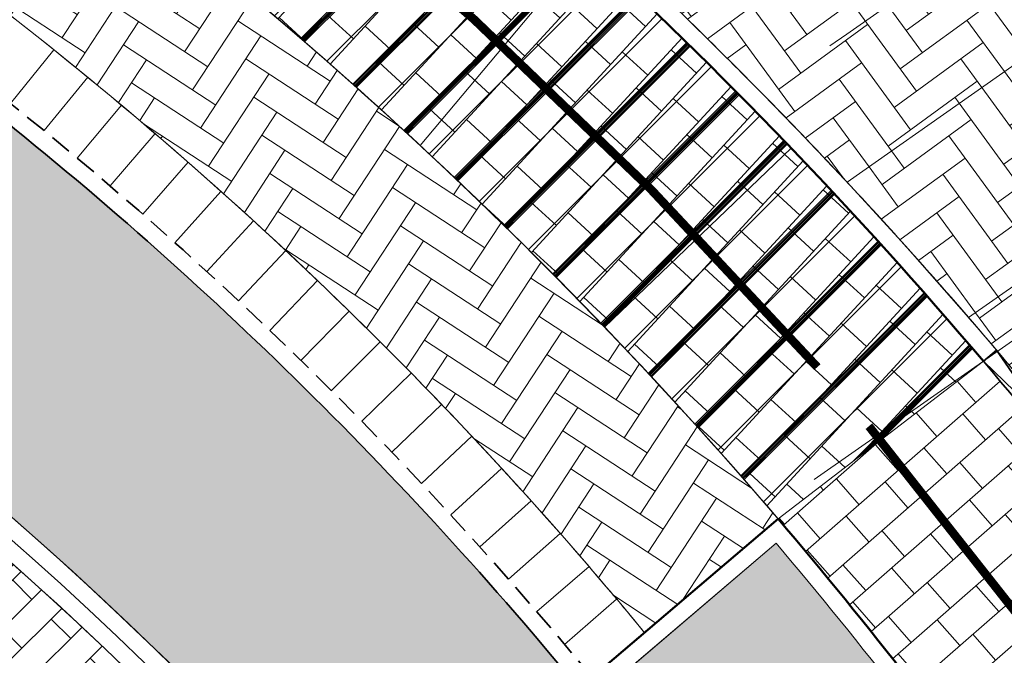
# Model space of a CAD drawing. Header units: metres. Extents: x 196674 to 197628, y 355499 to 356232.
# Tile 178 of 209: x 196752.36 to 196763.79, y 356115.19 to 356122.57. Entities that reach past the tile are written whole.
import ezdxf

# ---------------------------------------------------------------- set-up
doc = ezdxf.new("R2010")
doc.units = ezdxf.units.M
for name, pattern in [('DASHED2', [0.375, 0.25, -0.125]), ('VW-30270_STREEP', [3, 0.3, -2.7]), ('VW-5050_STREEP', [1, 0.5, -0.5])]:
    doc.linetypes.add(name, pattern=pattern)
doc.layers.get('0').update_dxf_attribs({"lineweight": 25})
for name, color, linetype, lineweight, true_color in [('N-WE-BC-BETONVORM-A-50', 7, 'Continuous', 18, 0xb1959e), ('N-WE-GR-BEPLANTING_BEPLANTINGSPLAN_KRAGTEN-V', 7, 'Continuous', 5, 0xa3c04c), ('N-WE-VH-GESLOTENVERHARDING_ASFALT_RIJBAAN-V', 7, 'Continuous', 5, 0xd6d6d6), ('N-WE-VH-GESLOTENVERHARDING_BETON_300x300_FIETSPAD_ROOD-A', 7, 'Continuous', 5, 0xb1959e), ('N-WE-VH-GOOT-TEGEL_200x200-G', 7, 'Continuous', 35, 0x00a5a5), ('N-WE-VH-KANTOPSLUITING_GELEIDEBAND_50 200-G', 1, 'Continuous', 35, 0xff0000), ('N-WE-VH-KANTOPSLUITING_OPSLUITBAND_200X250-G', 7, 'Continuous', 50, 0x0029a5), ('N-WE-VH-KANTOPSLUITING_TROTTOIRBAND_180X200-G', 6, 'Continuous', 35, 0xff00ff), ('N-WE-VH-KANTOPSLUITING_VERLAGINGSBAND_GELEIDEBAND_50 200-G', 1, 'Continuous', 35, 0xff0000), ('N-WE-VH-OPENVERHARDING_STRAATBAKSTEEN_GEEL_ELLEBOOG-A', 7, 'Continuous', 5, 0xbdbd7a), ('N-WE-VH-OPENVERHARDING_STRAATBAKSTEEN_ROOD_ELLEBOOG_LINGE-A', 7, 'Continuous', 5, 0xdaaea0), ('N-WE-VH-OPENVERHARDING_STRAATBAKSTEEN_ROOD_ELLEBOOG_LINGE-INRITTEN-TUSSEN-RIJBAAN-FIETSPAD-A', 7, 'Continuous', 5, 0xdaaea0), ('N-WE-VH-OPENVERHARDING_STRAATBAKSTEEN_ROOD_HALFSTEENS-LINGE-A', 7, 'Continuous', 5, 0xdaaea0), ('N-WE-VH-OPENVERHARDING_TEGEL_200x300_FIETSPAD_ROOD-A', 7, 'Continuous', 5, 0xe04d68), ('N-WE-VW-MARKERING_DWARS_OVERSTEEK_KANALISATIESTREEP50-G', 7, 'VW-5050_STREEP', 13, 0xffffff), ('N-WE-VW-MARKERING_LANGS_STREEP_30270_010-G', 7, 'VW-30270_STREEP', 13, 0xffffff)]:
    doc.layers.add(name, color=color, linetype=linetype, lineweight=lineweight, true_color=true_color)
for name, color, linetype, lineweight in [('N-WE-IE-TERREINAFSCHEIDING_KUNSTMATIG_HEKWERK_LAAG_PUBLIEKSAFRASTERING-G', 210, 'IE-TERREINAFSCHEIDING-KUNSTMATIG-PUBLIEKSAFRASTERING', 35), ('N-WE-VH-KANTOPSLUITING_ACHTERKANTBAND-G', 50, 'Continuous', 18), ('N-WE-VH-KANTOPSLUITING_ELEMENT_INRIT-G', 210, 'Continuous', 18), ('N-WE-VH-KANTOPSLUITING_ELEMENT_INRIT_VOORKANT_BLOKKEN-G', 210, 'DASHED2', 35), ('N-WE-VH-MATERIAALGRENS-G', 7, 'Continuous', 13)]:
    doc.layers.add(name, color=color, linetype=linetype, lineweight=lineweight)
doc.layers.add('N-WE-VH-HULPLIJN-G', color=40, linetype='Continuous', lineweight=5, plot=False)
doc.linetypes.add('IE-TERREINAFSCHEIDING-KUNSTMATIG-PUBLIEKSAFRASTERING', pattern='A,1.5875,-0.635,[133,hekwerk_publieksafrastering.shx,S=0.635,R=0,X=-0.635,Y=0],-0.635,6.35', length=9.2075)
pattern_1 = [(36.09318558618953, (0, 0), (0.07006710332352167, 0.447091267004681), [1.28, -0.64]), (306.0931855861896, (-0.565536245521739, 0.7757375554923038), (0.0700671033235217, 0.447091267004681), [1.28, -0.64])]

# ---------------------------------------------------------------- blocks, each defined once
blk = doc.blocks.new('Verloopband')
at = {"flags": 128}
blk.add_lwpolyline([(-0.2763672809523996, 0.9662406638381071), (0, 0), (-0.4622285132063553, 0.8923814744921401)], close=True, dxfattribs=at)

msp = doc.modelspace()

# ---------------------------------------------------------------- hatches: boundary and pattern name
at = {"layer": 'N-WE-BC-BETONVORM-A-50'}
h = msp.add_hatch(dxfattribs=at)
h.set_pattern_fill('ACO-BETON_ONGEWAPEND-SODMM', color=256, scale=0.1, pattern_type=2)
h.set_pattern_definition([(45, (0, -1000), (-0.5656854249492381, 0.5656854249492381), []), (45, (0, -999.51432), (-0.5656854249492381, 0.5656854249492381), []), (45, (0, -999.49432), (-0.5656854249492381, 0.5656854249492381), []), (45, (0, -999.47432), (-0.5656854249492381, 0.5656854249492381), []), (45, (0, -999.45432), (-0.5656854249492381, 0.5656854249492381), []), (45, (0, -999.43432), (-0.5656854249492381, 0.5656854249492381), [])])
edge = h.paths.add_edge_path()
edge.add_arc((196721.5982826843, 356083.0311468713), 52.00000000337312, 40.459979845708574, 53.70009351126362, ccw=False)
edge.add_line((196761.1629719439, 356116.7748183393), (196763.5444350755, 356118.6052990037))
edge.add_arc((196721.5982826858, 356083.0311468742), 55.0000000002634, 40.30097562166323, 40.95978925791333)
edge.add_arc((196721.5982826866, 356083.0311468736), 55.00000000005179, 40.95978925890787, 47.3934533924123)
edge.add_arc((196721.5982826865, 356083.0311468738), 55.00000000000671, 47.39345339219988, 50.42327553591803)
edge.add_arc((196721.5982826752, 356083.0311468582), 55.00000001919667, 50.4232755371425, 53.70009351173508)
edge.add_line((196754.1589351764, 356127.3572555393), (196752.3828995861, 356124.939467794))
at = {"layer": 'N-WE-GR-BEPLANTING_BEPLANTINGSPLAN_KRAGTEN-V'}
h = msp.add_hatch(color=256, dxfattribs=at)
h.dxf.hatch_style = 1
edge = h.paths.add_edge_path()
edge.add_arc((196723.3965497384, 356078.6762574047), 41.80580576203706, 77.73340540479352, 78.82429525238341)
edge.add_line((196731.4992831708, 356119.689317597), (196731.097049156, 356117.3014964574))
edge.add_arc((196731.2338909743, 356099.7020284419), 17.60000000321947, 64.51306870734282, 90.44548509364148, ccw=False)
edge.add_arc((196720.4762606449, 356077.1349420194), 42.60000000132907, 21.672323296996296, 64.5130687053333, ccw=False)
edge.add_line((196760.0649121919, 356092.8670324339), (196760.1083912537, 356092.7576205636))
edge.add_line((196760.1083912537, 356092.7576205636), (196762.7583700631, 356093.8106924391))
edge.add_line((196762.7583700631, 356093.8106924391), (196762.758367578, 356093.8106986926))
edge.add_arc((196749.1969409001, 356087.8834904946), 14.80013819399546, 23.60839542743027, 29.32391716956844)
edge.add_line((196762.1006620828, 356095.1318054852), (196759.8416625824, 356099.1533578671))
edge.add_arc((196723.3977156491, 356078.6819453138), 41.80000000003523, 29.32393503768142, 77.73331060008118)
h = msp.add_hatch(color=256, dxfattribs=at)
h.dxf.hatch_style = 1
edge = h.paths.add_edge_path()
edge.add_line((196761.1402896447, 356116.4926125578), (196759.284671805, 356114.9100054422))
edge.add_arc((196723.4820244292, 356085.7105115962), 46.19999999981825, 28.287208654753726, 39.19958401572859, ccw=False)
edge.add_line((196764.1649669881, 356107.6043048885), (196766.4650331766, 356108.9196520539))
edge.add_arc((196721.5982826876, 356083.0311468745), 51.79999999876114, 29.98531978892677, 40.23876006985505)
at = {"layer": 'N-WE-VH-GESLOTENVERHARDING_ASFALT_RIJBAAN-V'}
h = msp.add_hatch(color=256, dxfattribs=at)
h.dxf.hatch_style = 1
edge = h.paths.add_edge_path()
edge.add_line((196734.2151566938, 356123.7102418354), (196733.3384328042, 356119.6944085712))
edge.add_arc((196723.397715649, 356078.6819453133), 42.200000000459, 43.718836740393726, 76.37524588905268, ccw=False)
edge.add_arc((196723.3977156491, 356078.6819453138), 42.20000000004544, 29.323935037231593, 43.718836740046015, ccw=False)
edge.add_line((196760.1904084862, 356099.3492565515), (196762.4494079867, 356095.3277041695))
edge.add_arc((196749.197063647, 356087.8835541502), 15.20000000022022, 21.672297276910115, 29.32393503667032, ccw=False)
edge.add_line((196763.3225944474, 356093.4968757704), (196768.8057407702, 356095.6758143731))
edge.add_line((196768.8057407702, 356095.6758143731), (196766.0444789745, 356102.6243362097))
edge.add_arc((196723.4820244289, 356085.7105115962), 45.80000000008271, 21.67229762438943, 40.68763914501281)
edge.add_arc((196723.4820244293, 356085.7105115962), 45.79999999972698, 40.68763914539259, 53.14324338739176)
edge.add_arc((196723.4820244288, 356085.7105115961), 45.80000000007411, 53.14324338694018, 74.4186229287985)
edge.add_line((196735.7842135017, 356129.8273580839), (196734.8748011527, 356126.2674522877))
edge.add_arc((196722.4872714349, 356082.7980480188), 45.20000000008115, 39.043735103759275, 74.09397250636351, ccw=False)
edge.add_arc((196757.0488800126, 356110.8291952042), 0.6999999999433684, -138.15525459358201, 39.04373521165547, ccw=False)
edge.add_arc((196723.8983718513, 356081.1426021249), 43.80000000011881, 41.84474550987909, 76.37636514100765)
at = {"layer": 'N-WE-VH-GESLOTENVERHARDING_BETON_300x300_FIETSPAD_ROOD-A'}
h = msp.add_hatch(dxfattribs=at)
h.set_pattern_fill('AVH-TEGEL_200X300_HALFST', color=256, scale=2, angle=47.38274754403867, pattern_type=2)
h.set_pattern_definition([(47.38274754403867, (0, 0), (-0.2943572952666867, 0.2708390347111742), []), (137.3827475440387, (0, 0), (-0.4062585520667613, -0.44153594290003), [0.4, -0.4]), (137.3827475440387, (0.2708390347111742, 0.2943572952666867), (-0.4062585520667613, -0.44153594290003), [-0.4, 0.4])])
edge = h.paths.add_edge_path()
edge.add_arc((196721.5982826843, 356083.0311468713), 52.00000000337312, 40.459979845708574, 53.70009351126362, ccw=False)
edge.add_line((196761.1629719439, 356116.7748183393), (196763.5444350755, 356118.6052990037))
edge.add_arc((196721.5982826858, 356083.0311468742), 55.0000000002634, 40.30097562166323, 40.95978925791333)
edge.add_arc((196721.5982826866, 356083.0311468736), 55.00000000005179, 40.95978925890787, 47.3934533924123)
edge.add_arc((196721.5982826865, 356083.0311468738), 55.00000000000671, 47.39345339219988, 50.42327553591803)
edge.add_arc((196721.5982826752, 356083.0311468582), 55.00000001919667, 50.4232755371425, 53.70009351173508)
edge.add_line((196754.1589351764, 356127.3572555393), (196752.3828995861, 356124.939467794))
at = {"layer": 'N-WE-VH-OPENVERHARDING_STRAATBAKSTEEN_GEEL_ELLEBOOG-A'}
h = msp.add_hatch(dxfattribs=at)
h.set_pattern_fill('AVH-ROO_BSS_LINGEFRMT_ELLEBOOG', color=251, scale=4, angle=36.09318558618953, pattern_type=2)
h.set_pattern_definition(pattern_1)
edge = h.paths.add_edge_path()
edge.add_line((196765.92, 356122.25), (196766.87, 356122.92))
edge.add_line((196766.87, 356122.92), (196766.29, 356123.73))
edge.add_line((196766.29, 356123.73), (196761.9632957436, 356120.6835800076))
edge.add_arc((196721.5982826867, 356083.0311468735), 55.20000000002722, 40.93946263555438, 43.00869156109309, ccw=False)
edge.add_arc((196721.5982826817, 356083.0311468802), 55.19999999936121, 40.817121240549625, 40.9394626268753, ccw=False)
edge.add_line((196763.3736297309, 356119.1124492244), (196765.18, 356120.38))
edge.add_line((196765.18, 356120.38), (196768.79419985, 356115.3282192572))
edge.add_line((196768.79419985, 356115.3282192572), (196770.3046970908, 356115.9376342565))
edge.add_line((196770.3046970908, 356115.9376342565), (196765.92, 356122.25))
at = {"layer": 'N-WE-VH-OPENVERHARDING_STRAATBAKSTEEN_ROOD_ELLEBOOG_LINGE-A', "true_color": 0xb05e45}
h = msp.add_hatch(dxfattribs=at)
h.set_pattern_fill('AVH-ROO_BSS_LINGEFRMT_ELLEBOOG', color=25, scale=4, angle=36.09318558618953, pattern_type=2)
h.set_pattern_definition(pattern_1)
edge = h.paths.add_edge_path()
edge.add_line((196766.29, 356123.73), (196766.87, 356122.92))
edge.add_line((196766.87, 356122.92), (196767.7295046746, 356123.5466050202))
edge.add_line((196767.7295046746, 356123.5466050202), (196765.4864257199, 356126.6234026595))
edge.add_line((196765.4864257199, 356126.6234026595), (196763.1024606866, 356124.9555793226))
edge.add_line((196763.1024606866, 356124.9555793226), (196761.8790006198, 356125.1481113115))
edge.add_line((196761.8790006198, 356125.1481113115), (196761.67, 356123.82))
edge.add_line((196761.67, 356123.82), (196760.0446621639, 356122.6406899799))
edge.add_arc((196721.5982826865, 356083.0311468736), 55.20000000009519, 43.00869156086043, 45.85373962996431, ccw=False)
edge.add_line((196761.9632957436, 356120.6835800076), (196766.29, 356123.73))
h = msp.add_hatch(dxfattribs=at)
h.set_pattern_fill('AVH-ROO_BSS_LINGEFRMT_ELLEBOOG', color=25, scale=4, angle=36.09318558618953, pattern_type=2)
h.set_pattern_definition(pattern_1)
edge = h.paths.add_edge_path()
edge.add_line((196765.18, 356120.38), (196763.3736297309, 356119.1124492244))
edge.add_arc((196721.5982826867, 356083.0311468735), 55.19999999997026, 34.384585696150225, 40.817121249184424, ccw=False)
edge.add_line((196767.152936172, 356114.2050710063), (196768.79419985, 356115.3282192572))
edge.add_line((196768.79419985, 356115.3282192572), (196765.18, 356120.38))
at = {"layer": 'N-WE-VH-OPENVERHARDING_STRAATBAKSTEEN_ROOD_ELLEBOOG_LINGE-INRITTEN-TUSSEN-RIJBAAN-FIETSPAD-A', "true_color": 0xb05e45}
h = msp.add_hatch(dxfattribs=at)
h.set_pattern_fill('AVH-ROO_BSS_LINGEFRMT_ELLEBOOG', color=25, scale=4, angle=236.8283278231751, pattern_type=2)
h.set_pattern_definition([(236.8283278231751, (196756.770084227, 356121.3318567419), (0.09276335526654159, -0.4429390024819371), [1.28, -0.64]), (146.8283278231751, (196757.5736377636, 356120.806593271), (0.0927633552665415, -0.4429390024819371), [1.28, -0.64])])
edge = h.paths.add_edge_path()
edge.add_line((196751.8560703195, 356125.3214091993), (196750.3869168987, 356123.2680243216))
edge.add_arc((196723.4819672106, 356085.7104343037), 46.20009616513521, 53.14324410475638, 54.383506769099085, ccw=False)
edge.add_line((196751.1935467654, 356122.676868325), (196751.5534366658, 356123.1569508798))
edge.add_arc((196723.482024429, 356085.7105115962), 46.79999999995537, 40.68763914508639, 53.143243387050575, ccw=False)
edge.add_arc((196723.4820248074, 356085.7105119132), 46.7999995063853, 39.460646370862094, 40.68763915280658, ccw=False)
edge.add_line((196759.6144928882, 356115.4541617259), (196761.1629719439, 356116.7748183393))
edge.add_arc((196721.5982826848, 356083.0311468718), 52.00000000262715, 40.45997984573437, 54.41708181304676)
at = {"layer": 'N-WE-VH-OPENVERHARDING_STRAATBAKSTEEN_ROOD_HALFSTEENS-LINGE-A', "true_color": 0xb05e45}
h = msp.add_hatch(dxfattribs=at)
h.set_pattern_fill('AVH-BSS_LINGEFORMAAT_HALFST', color=25, scale=4, angle=314.7749137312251, pattern_type=2)
h.set_pattern_definition([(314.7749137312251, (0, 0.9800000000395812), (1.01689253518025, -0.3434087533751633), [0.32, -0.32]), (44.77491373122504, (0, 0.9800000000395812), (-0.2253835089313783, 0.2271613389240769), [])])
edge = h.paths.add_edge_path()
edge.add_line((196752.2898805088, 356116.2471809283), (196751.6932678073, 356115.5095012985))
edge.add_arc((196723.8983718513, 356081.1426021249), 44.2000000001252, 41.844745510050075, 51.03512838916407, ccw=False)
edge.add_arc((196757.0488800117, 356110.8291952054), 0.3000000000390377, 221.8447455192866, 399.0437350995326)
edge.add_arc((196722.4872714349, 356082.798048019), 44.79999999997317, 39.04373510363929, 48.29950464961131)
at = {"layer": 'N-WE-VH-OPENVERHARDING_TEGEL_200x300_FIETSPAD_ROOD-A'}
h = msp.add_hatch(dxfattribs=at)
h.set_pattern_fill('AVH-TEGEL_200X300_HALFST', color=256, scale=2, angle=41.21955149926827, pattern_type=2)
h.set_pattern_definition([(41.21955149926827, (0, 0), (-0.2635784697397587, 0.3008760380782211), []), (131.2195514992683, (0, 0), (-0.4513140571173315, -0.395367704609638), [0.4, -0.4]), (131.2195514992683, (0.3008760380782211, 0.2635784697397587), (-0.4513140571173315, -0.395367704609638), [-0.4, 0.4])])
edge = h.paths.add_edge_path()
edge.add_line((196763.5444350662, 356118.6052989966), (196761.1629719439, 356116.7748183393))
edge.add_arc((196721.5982826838, 356083.0311468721), 52.00000000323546, 31.94675556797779, 40.459979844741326, ccw=False)
edge.add_line((196765.7223719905, 356110.545956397), (196768.2679925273, 356112.133349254))
edge.add_arc((196721.598284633, 356083.0311481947), 54.99999764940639, 31.9467554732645, 40.30097588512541)

# ---------------------------------------------------------------- linework, layer by layer
at = {"layer": 'N-WE-IE-TERREINAFSCHEIDING_KUNSTMATIG_HEKWERK_LAAG_PUBLIEKSAFRASTERING-G', "ltscale": 0.2, "flags": 128}
msp.add_lwpolyline([(196760.3132514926, 356093.0542435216, 0.1886395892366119), (196738.9363542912, 356115.860062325, 0.11074077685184), (196731.2994999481, 356117.6019082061)], format="xyb", dxfattribs=at)
at = {"layer": 'N-WE-VH-GOOT-TEGEL_200x200-G', "ltscale": 0.2, "flags": 128}
for points in [[(196729.8003017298, 356135.6687012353, 0.4264052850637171), (196726.3700433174, 356132.5764725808, 0.3930046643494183), (196727.444880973, 356131.3456954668), (196728.2369685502, 356131.2630143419, -0.02198045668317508), (196732.2178667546, 356130.6696603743, -0.01454995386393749), (196734.8180308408, 356130.0854477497, -0.098608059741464), (196750.953620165, 356122.3568132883, -0.05440139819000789), (196758.2110194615, 356115.5691268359, -0.08316099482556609), (196766.0444789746, 356102.6243362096), (196782.2191011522, 356061.9220328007), (196787.3892658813, 356048.9116755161), (196813.7840376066, 355982.4910818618), (196815.0765787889, 355979.2384925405), (196820.2851337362, 355966.1315289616, 0.04938881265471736), (196823.4697300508, 355959.9686851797), (196827.8765721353, 355953.1781298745, -0.04584172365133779), (196830.4140622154, 355948.351642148, -0.003539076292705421), (196830.5726224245, 355947.9607223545), (196831.8929825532, 355944.6381329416), (196841.3562365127, 355920.8245485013), (196845.6845339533, 355909.9327054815, -0.04938916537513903), (196847.305022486, 355904.2878374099), (196848.7610979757, 355896.3248392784, 0.04938916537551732), (196850.6752320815, 355889.6570756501)], [(196725.7170592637, 356117.234662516, -0.2688880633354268), (196725.2587803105, 356119.3932215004, 0.00453733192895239), (196725.4140313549, 356119.8828110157, -0.3361303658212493), (196726.5902590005, 356120.7301274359, -0.0001599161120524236), (196726.5910263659, 356120.7301085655, -0.0003903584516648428), (196726.6147523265, 356120.7294989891, -0.01949587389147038), (196727.7971137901, 356120.6519976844, -0.02145946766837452), (196731.3785676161, 356120.1204057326, -0.005957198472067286), (196732.3636253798, 356119.9184881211, -0.1495155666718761), (196753.8973423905, 356107.8472117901, -0.06289233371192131), (196760.1904084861, 356099.3492565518), (196762.4494079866, 356095.3277041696, -0.03339897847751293), (196763.3225944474, 356093.4968757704), (196806.1984602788, 355985.602904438), (196822.2843167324, 355945.1240266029), (196826.309662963, 355934.9945380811), (196834.2309629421, 355915.0611677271), (196841.5430613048, 355896.6608085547), (196880.9310656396, 355797.5437848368, -0.02492249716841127)]]:
    msp.add_lwpolyline(points, format="xyb", dxfattribs=at)
at = {"layer": 'N-WE-VH-GOOT-TEGEL_200x200-G', "ltscale": 0.1, "flags": 128}
msp.add_lwpolyline([(196733.911029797, 356126.5306187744, -0.1598011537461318), (196757.5925457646, 356111.2701345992, -0.9758505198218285), (196756.527411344, 356110.3622150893, 0.1576642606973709), (196733.2412667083, 356123.9345443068, 0.00660525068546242), (196732.1075479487, 356124.1664260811, 0.002848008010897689), (196731.6168984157, 356124.2571512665, 0.01828703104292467), (196728.4456764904, 356124.7059126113), (196726.4706292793, 356124.9120755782, 0.02562795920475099), (196726.6586898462, 356127.8051505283, -0.02920537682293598), (196731.8746367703, 356127.0124955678, -0.002819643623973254), (196732.3727037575, 356126.9038098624, -0.008755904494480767)], format="xyb", close=True, dxfattribs=at)
at = {"layer": 'N-WE-VH-HULPLIJN-G', "flags": 128}
msp.add_lwpolyline([(196761.7631722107, 356122.2688201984, 0.00543181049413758), (196774.1633796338, 356130.9962332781, 0.00543181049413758)], format="xyb", dxfattribs=at)
for points in [[(196734.2151566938, 356123.7102418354), (196733.3384328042, 356119.6944085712, -0.1434627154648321), (196753.8973423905, 356107.8472117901, -0.06289233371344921), (196760.1904084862, 356099.3492565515), (196762.4494079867, 356095.3277041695, -0.03339897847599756), (196763.3225944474, 356093.4968757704), (196768.8057407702, 356095.6758143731), (196766.0444789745, 356102.6243362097, 0.08316099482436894), (196758.2110194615, 356115.5691268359, 0.05440139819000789), (196750.953620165, 356122.3568132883, 0.09309894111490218), (196735.7842135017, 356129.8273580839), (196734.8748011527, 356126.2674522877, -0.1541391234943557), (196757.5925457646, 356111.2701345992, -0.9758505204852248), (196756.527411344, 356110.3622150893), (196756.527411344, 356110.3622150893, 0.1518232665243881)], [(196765.4864257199, 356126.6234026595), (196763.1024606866, 356124.9555793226), (196761.7429962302, 356125.1695138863, 0.01760920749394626), (196758.6781386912, 356127.8900844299), (196756.7668059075, 356125.577768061, -0.01322086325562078), (196758.9664786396, 356123.6594366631, -0.02816829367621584), (196763.2964915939, 356119.2015681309, -0.03925823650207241), (196768.4377005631, 356112.2391754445), (196772.7066731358, 356114.1620172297), (196771.3041336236, 356117.2758473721), (196771.0113864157, 356117.1594044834), (196770.732929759, 356117.8712936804), (196770.8609951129, 356117.932529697), (196770.722096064, 356118.3895694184), (196770.9893032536, 356118.4847574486), (196771.1068030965, 356118.2158254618), (196771.5059106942, 356118.3665657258)], [(196752.3828995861, 356124.939467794, -0.05783524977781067), (196761.1629719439, 356116.7748183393), (196763.5444350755, 356118.6052990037, 0.002874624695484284), (196763.1326229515, 356119.0852531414, 0.02807953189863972), (196758.8310866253, 356123.5122327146, 0.01322086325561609), (196756.6393837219, 356125.4236136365, 0.01429879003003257), (196754.1589351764, 356127.3572555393)], [(196766.29, 356123.73), (196766.87, 356122.92), (196767.7295046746, 356123.5466050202), (196765.4864257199, 356126.6234026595), (196763.1024606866, 356124.9555793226), (196761.8790006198, 356125.1481113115), (196761.67, 356123.82), (196760.0446621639, 356122.6406899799, -0.01241450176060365), (196761.9632957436, 356120.6835800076)], [(196733.8099345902, 356126.1436048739, 0.007426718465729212), (196732.5174910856, 356126.4607860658, -0.01420282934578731), (196732.3641041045, 356124.5242961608, -0.005559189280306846), (196733.326589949, 356124.3253382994, -0.1576642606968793), (196756.8253934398, 356110.6290608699, 0.9758505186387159), (196757.28187962, 356111.0181692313, 0.1598011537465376)], [(196758.8310866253, 356123.5122327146, 0.01322086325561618), (196756.6393837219, 356125.4236136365), (196754.7280509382, 356123.1112972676, -0.08079414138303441), (196765.7223719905, 356110.545956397), (196768.2679925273, 356112.133349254, 0.0393470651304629), (196763.1326229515, 356119.0852531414, 0.02807953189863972)], [(196751.8560703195, 356125.3214091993), (196750.3869168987, 356123.2680243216, -0.005411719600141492), (196751.1935467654, 356122.676868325), (196751.5534366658, 356123.1569508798, -0.05440139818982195), (196758.9692944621, 356116.2210616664, -0.005353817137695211), (196759.6144928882, 356115.4541617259), (196761.1629719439, 356116.7748183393, 0.06097474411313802)], [(196765.92, 356122.25), (196766.87, 356122.92), (196766.29, 356123.73), (196761.9632957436, 356120.6835800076, -0.009028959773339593), (196763.2964915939, 356119.2015681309, -0.0005338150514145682), (196763.3736297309, 356119.1124492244), (196765.18, 356120.38), (196768.79419985, 356115.3282192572), (196770.3046970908, 356115.9376342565)], [(196765.18, 356120.38), (196763.3736297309, 356119.1124492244, -0.02807460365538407), (196767.152936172, 356114.2050710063), (196768.79419985, 356115.3282192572)], [(196732.2786404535, 356119.5276204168, 0.004759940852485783), (196731.4992831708, 356119.689317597), (196731.097049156, 356117.3014964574, -0.1136369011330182), (196738.8072627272, 356115.5892572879, -0.1891361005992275), (196760.0649121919, 356092.8670324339), (196760.1083912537, 356092.7576205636), (196762.7583700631, 356093.8106924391), (196762.758367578, 356093.8106986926, 0.02494383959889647), (196762.1006620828, 356095.1318054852), (196759.8416625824, 356099.1533578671, 0.2144242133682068)], [(196763.5444350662, 356118.6052989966), (196761.1629719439, 356116.7748183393, -0.0371630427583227), (196765.7223719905, 356110.545956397), (196768.2679925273, 356112.133349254, 0.03646831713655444)], [(196761.1402896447, 356116.4926125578), (196759.284671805, 356114.9100054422, -0.04765023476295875), (196764.1649669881, 356107.6043048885), (196766.4650331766, 356108.9196520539, 0.04476894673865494)], [(196752.2898805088, 356116.2471809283), (196751.6932678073, 356115.5095012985, -0.04012211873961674), (196756.8253934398, 356110.6290608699, 0.9758505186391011), (196757.28187962, 356111.0181692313, 0.04040788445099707)]]:
    msp.add_lwpolyline(points, format="xyb", close=True, dxfattribs=at)
msp.add_lwpolyline([(196768.7013557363, 356122.2135315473), (196761.5801470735, 356117.2309113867)], dxfattribs=at)
at = {"layer": 'N-WE-VH-KANTOPSLUITING_ACHTERKANTBAND-G', "flags": 128}
for points in [[(196733.8099345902, 356126.1436048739, -0.1598011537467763), (196757.2818796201, 356111.0181692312, -0.975850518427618), (196756.8253934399, 356110.6290608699, 0.1576642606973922), (196733.326589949, 356124.3253382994, 0.1576642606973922)], [(196763.2964915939, 356119.2015681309, 0.02816829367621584), (196758.9664786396, 356123.6594366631)], [(196760.3221330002, 356092.8425592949), (196760.1083913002, 356092.7576204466), (196760.0649121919, 356092.8670324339, 0.1891361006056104), (196738.8072627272, 356115.5892572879, 0.1630232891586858), (196727.7101323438, 356116.9456685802, -0.5753939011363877), (196725.6389562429, 356119.2688580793, 0.004537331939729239), (196725.7964016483, 356119.7653675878, -0.3363083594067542), (196726.581064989, 356120.3302326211)], [(196726.581064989, 356120.3302326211, -0.01988638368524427), (196727.7554132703, 356120.2541772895, -0.02145946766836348), (196731.3029197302, 356119.7276241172, -0.005956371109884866), (196732.2786404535, 356119.5276204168, -0.2144242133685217), (196759.8416625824, 356099.153357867), (196762.100662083, 356095.1318054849, -0.03339897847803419), (196762.9508699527, 356093.3491567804)], [(196788.4082700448, 356064.3815395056), (196772.8962537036, 356103.4163907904, 0.0842673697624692), (196763.2964915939, 356119.2015681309, 0.0842673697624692)], [(196764.1600338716, 356107.6014837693), (196766.4650331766, 356108.9196520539, 0.04476894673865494), (196761.1402896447, 356116.4926125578), (196759.2876544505, 356114.9125492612)]]:
    msp.add_lwpolyline(points, format="xyb", dxfattribs=at)
at = {"layer": 'N-WE-VH-KANTOPSLUITING_ELEMENT_INRIT-G', "ltscale": 0.2, "flags": 128}
msp.add_lwpolyline([(196759.6144928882, 356115.4541617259, 0.05977262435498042), (196751.5534366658, 356123.1569508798)], format="xyb", dxfattribs=at)
for points in [[(196752.2589090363, 356121.5977086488), (196752.7593765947, 356122.2218338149)], [(196752.6472796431, 356121.2828026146), (196753.1545014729, 356121.901451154)], [(196753.0322044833, 356120.9636938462), (196753.5461206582, 356121.576792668)], [(196753.4136380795, 356120.6404200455), (196753.9341878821, 356121.2478967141)], [(196753.7915353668, 356120.3130194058), (196754.3186572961, 356120.9148021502)], [(196754.1658516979, 356119.9815306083), (196754.6994834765, 356120.5775483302)], [(196754.5365428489, 356119.6459928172), (196755.0766214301, 356120.2361750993)], [(196754.9035650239, 356119.3064456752), (196755.4500265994, 356119.8907227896)], [(196755.2668748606, 356118.9629292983), (196755.8196548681, 356119.5412322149)], [(196755.6264294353, 356118.6154842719), (196756.1854625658, 356119.1877446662)], [(196755.982186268, 356118.2641516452), (196756.5474064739, 356118.8303019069)], [(196756.3341033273, 356117.9089729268), (196756.9054438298, 356118.4689461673)], [(196756.6821390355, 356117.5499900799), (196757.259532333, 356118.1037201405)], [(196757.0262522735, 356117.1872455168), (196757.6096301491, 356117.7346669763)], [(196757.3664023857, 356116.8207820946), (196757.9556959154, 356117.3618302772)], [(196757.7025491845, 356116.4506431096), (196758.2976887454, 356116.9852540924)], [(196758.0346529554, 356116.0768722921), (196758.6355682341, 356116.6049829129)], [(196758.3626744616, 356115.699513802), (196758.9692944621, 356116.2210616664)], [(196758.6864735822, 356115.3187327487), (196759.289064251, 356115.8451411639)]]:
    msp.add_lwpolyline(points, dxfattribs=at)
at = {"layer": 'N-WE-VH-KANTOPSLUITING_ELEMENT_INRIT_VOORKANT_BLOKKEN-G', "flags": 128}
msp.add_lwpolyline([(196759.0062160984, 356114.934334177, 0.05985307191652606), (196751.0735834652, 356122.5168408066, 0.05440139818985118)], format="xyb", dxfattribs=at)
at = {"layer": 'N-WE-VH-KANTOPSLUITING_GELEIDEBAND_50 200-G', "ltscale": 0.2, "flags": 128}
for points in [[(196732.3211329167, 356119.7230542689, -0.214424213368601), (196760.0160355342, 356099.2513072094), (196762.2750350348, 356095.2297548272, -0.03339897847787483), (196763.1367322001, 356093.4230162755), (196775.7786497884, 356061.6259228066)], [(196769.3424997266, 356110.3348048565, 0.04600821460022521), (196763.5444350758, 356118.6052990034)]]:
    msp.add_lwpolyline(points, format="xyb", dxfattribs=at)
at = {"layer": 'N-WE-VH-KANTOPSLUITING_OPSLUITBAND_200X250-G', "ltscale": 0.1, "flags": 128}
for points in [[(196763.5444350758, 356118.6052990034, 0.03095665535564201), (196758.8310866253, 356123.5122327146)], [(196760.3959928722, 356092.6566969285), (196759.996388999, 356092.4978987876), (196759.879049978, 356092.7931728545, 0.1891361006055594), (196738.7212016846, 356115.4087205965, 0.1630232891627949), (196727.7501750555, 356116.7497181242, -0.5753939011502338), (196725.4488682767, 356119.3310397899, 0.004537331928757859), (196725.6052165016, 356119.8240893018, -0.3361303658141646), (196726.5854062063, 356120.5301863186)], [(196764.2593199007, 356107.4278684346), (196766.7382697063, 356108.8455144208, 0.04670349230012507), (196761.1629719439, 356116.7748183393), (196759.1578710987, 356115.0647211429)]]:
    msp.add_lwpolyline(points, format="xyb", dxfattribs=at)
at = {"layer": 'N-WE-VH-KANTOPSLUITING_TROTTOIRBAND_180X200-G', "ltscale": 0.2, "flags": 128}
msp.add_lwpolyline([(196733.8604821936, 356126.3371118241, -0.1598011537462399), (196757.4372126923, 356111.1441519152, -0.9758505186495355), (196756.6764023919, 356110.4956379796, 0.1576642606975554), (196733.2839283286, 356124.1299413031, 0.1576642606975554)], format="xyb", dxfattribs=at)
at = {"layer": 'N-WE-VH-MATERIAALGRENS-G', "flags": 128}
msp.add_lwpolyline([(196815.2191743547, 355988.2487741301), (196769.9224582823, 356102.2346375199, 0.1438561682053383), (196751.8560703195, 356125.3214091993)], format="xyb", dxfattribs=at)
msp.add_lwpolyline([(196761.9632957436, 356120.6835800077), (196762.6365841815, 356119.9485927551), (196763.3736297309, 356119.1124492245), (196765.18, 356120.38), (196768.79419985, 356115.3282192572), (196770.3046970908, 356115.9376342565), (196765.92, 356122.25), (196766.87, 356122.92), (196766.29, 356123.73)], close=True, dxfattribs=at)
for points in [[(196757.0090380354, 356121.1110419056), (196758.9400482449, 356123.4117430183)], [(196759.1486492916, 356119.0029409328), (196761.3150165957, 356121.0782367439)], [(196761.1629719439, 356116.7748183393), (196763.5444350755, 356118.6052990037)]]:
    msp.add_lwpolyline(points, dxfattribs=at)
at = {"layer": 'N-WE-VW-MARKERING_DWARS_OVERSTEEK_KANALISATIESTREEP50-G', "const_width": 0.1, "flags": 128}
msp.add_lwpolyline([(196761.6178453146, 356118.5372675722, 0.03976234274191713), (196755.4927495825, 356124.4245656)], format="xyb", dxfattribs=at)
at = {"layer": 'N-WE-VW-MARKERING_LANGS_STREEP_30270_010-G', "const_width": 0.1, "flags": 128}
msp.add_lwpolyline([(196840.259708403, 355933.602892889), (196828.5449724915, 355963.0821665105, 0.04932312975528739), (196825.8351073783, 355968.3279940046), (196824.646629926, 355970.160384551, -0.04932312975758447), (196821.9367648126, 355975.4062120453), (196771.316424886, 356102.7885843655, 0.08279995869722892), (196762.2159630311, 356117.8514576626, 0.08515288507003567)], format="xyb", dxfattribs=at)

# ---------------------------------------------------------------- block references
at = {"layer": 'N-WE-VH-KANTOPSLUITING_VERLAGINGSBAND_GELEIDEBAND_50 200-G', "ltscale": 0.2, "xscale": -1, "rotation": 61.99990101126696}
msp.add_blockref('Verloopband', (196764.2678271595, 356117.9076574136), dxfattribs=at)

doc.saveas('drawing.dxf')
